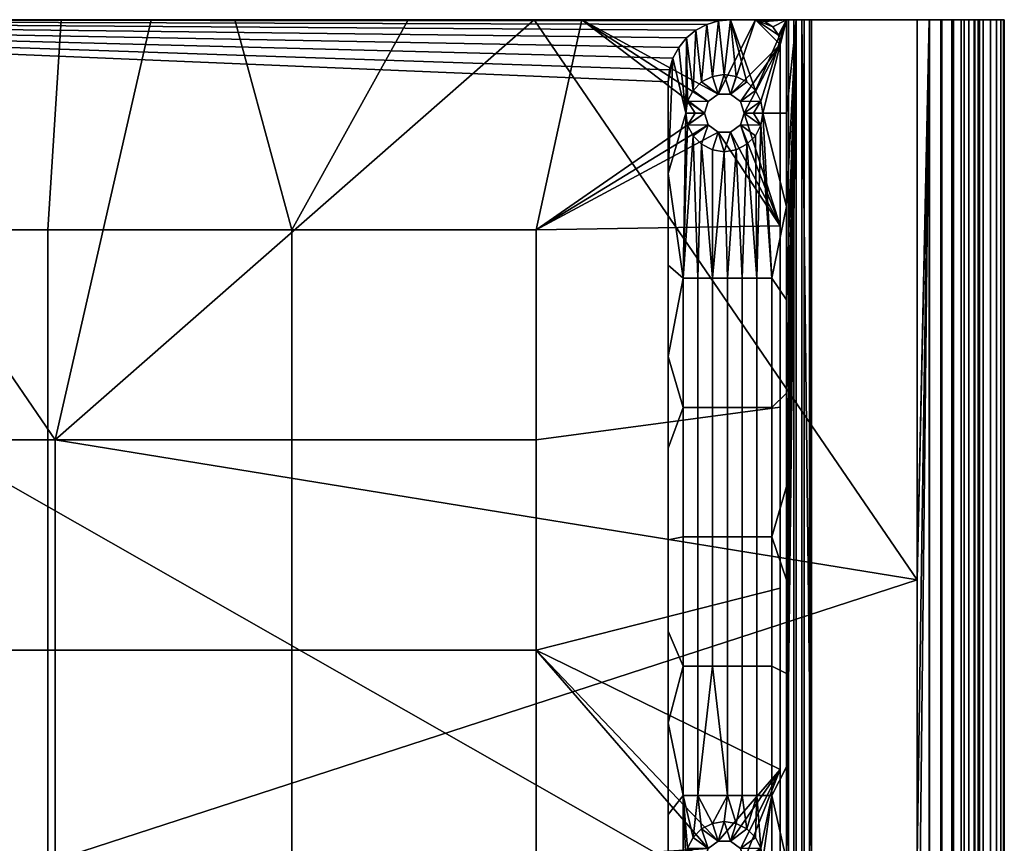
# Model space of a CAD drawing. Header units: millimetres. Extents: x -146 to 146, y 30 to 165.
# Tile 45 of 45: x 66 to 146, y 99 to 165. Entities that reach past the tile are written whole.
import ezdxf

# ---------------------------------------------------------------- set-up
doc = ezdxf.new("R2010")
doc.units = ezdxf.units.MM
doc.layers.add('NEO mini i', color=7, linetype='Continuous', true_color=0x000000)

msp = doc.modelspace()

# ---------------------------------------------------------------- meshes
at = {"layer": 'NEO mini i'}
mesh = msp.add_polyface(dxfattribs=at)
corners = [(9.808, 97.5, -98.9), (9.808, 80.625, -98.9), (-9.808, 80.625, -98.9), (-9.808, 97.5, -98.9), (9.808, 114.375, -98.9), (-9.808, 114.375, -98.9), (9.808, 131.25, -98.9), (-9.808, 131.25, -98.9), (9.808, 148.125, -98.9), (-9.808, 148.125, -98.9), (29.423, 97.5, -98.9), (29.423, 80.625, -98.9), (29.423, 114.375, -98.9), (29.423, 131.25, -98.9), (29.423, 148.125, -98.9), (49.038, 97.5, -98.9), (49.038, 80.625, -98.9), (49.038, 114.375, -98.9), (49.038, 131.25, -98.9), (49.038, 148.125, -98.9), (68.654, 97.5, -98.9), (68.654, 80.625, -98.9), (68.654, 114.375, -98.9), (68.654, 131.25, -98.9), (68.654, 148.125, -98.9), (88.269, 97.5, -98.9), (88.269, 80.625, -98.9), (88.269, 114.375, -98.9), (88.269, 131.25, -98.9), (88.269, 148.125, -98.9), (13.944, 165, -98.9), (27.889, 165, -98.9), (55.778, 165, -98.9), (69.722, 165, -98.9), (83.667, 165, -98.9), (41.833, 165, -98.9), (0, 165, -98.9), (123.5, 165, -96.9), (69.722, 165, -98.9), (55.778, 165, -98.9), (0, 165, -96.9), (41.833, 165, -98.9), (27.889, 165, -98.9), (13.944, 165, -98.9), (0, 165, -98.9), (46.167, 165, 58.1), (15.389, 165, 58.1), (15.389, 165, 60.1), (46.167, 165, 60.1), (76.944, 165, 60.1), (76.944, 165, 58.1), (-15.389, 165, 60.1), (-15.389, 165, 58.1), (0, 131.25, 58.1), (69.25, 131.25, 58.1), (69.25, 97.5, 58.1), (0, 97.5, 58.1), (15.389, 165, 58.1), (46.167, 165, 58.1), (76.944, 165, 58.1), (69.25, 131.25, 60.1), (0, 131.25, 60.1), (0, 97.5, 60.1), (69.25, 97.5, 60.1), (-15.389, 165, 60.1), (15.389, 165, 60.1), (46.167, 165, 60.1), (76.944, 165, 60.1), (-118.5, 97.5, -96.9), (118.5, 97.5, -96.9), (0, 165, -96.9), (118.596, 160.975, -96.9), (118.881, 161.913, -96.9), (118.5, 160, -96.9)]
mesh.append_faces([[corners[k] for k in face] for face in [(0, 1, 2, 3), (4, 0, 3, 5), (6, 4, 5, 7), (8, 6, 7, 9), (10, 11, 1, 0), (12, 10, 0, 4), (13, 12, 4, 6), (14, 13, 6, 8), (15, 16, 11, 10), (17, 15, 10, 12), (18, 17, 12, 13), (19, 18, 13, 14), (20, 21, 16, 15), (22, 20, 15, 17), (23, 22, 17, 18), (24, 23, 18, 19), (25, 26, 21, 20), (27, 25, 20, 22), (28, 27, 22, 23), (29, 28, 23, 24), (8, 30, 31, 14), (19, 32, 33, 24), (24, 33, 34, 29), (14, 31, 35, 19), (30, 8, 36, 36), (32, 19, 35, 35), (8, 9, 36, 36), (37, 38, 39, 39), (40, 39, 41, 41), (37, 39, 40, 40), (40, 42, 43, 43), (44, 40, 43, 43), (41, 42, 40, 40), (45, 46, 47, 48), (48, 49, 50, 45), (51, 47, 46, 52), (53, 54, 55, 56), (57, 58, 53, 53), (58, 54, 53, 53), (59, 54, 58, 58), (60, 61, 62, 63), (64, 61, 65, 65), (66, 65, 61, 61), (67, 66, 60, 60), (61, 60, 66, 66), (68, 69, 70, 70), (71, 72, 70, 70), (69, 73, 70, 70)]])
mesh = msp.add_polyface(dxfattribs=at)
corners = [(107.885, 97.5, -98.9), (107.885, 80.625, -98.9), (88.269, 80.625, -98.9), (88.269, 97.5, -98.9), (107.885, 114.375, -98.9), (88.269, 114.375, -98.9), (107.885, 131.25, -98.9), (88.269, 131.25, -98.9), (107.885, 148.125, -98.9), (88.269, 148.125, -98.9), (121.4, 97.5, -98.9), (121.706, 96.56, -98.9), (121.706, 98.44, -98.9), (122.506, 95.978, -98.9), (127.5, 148.444, -98.9), (127.5, 133.889, -98.9), (121.4, 157.5, -98.9), (121.706, 156.56, -98.9), (122.506, 155.978, -98.9), (97.611, 165, -98.9), (111.556, 165, -98.9), (127.5, 119.333, -98.9), (83.667, 165, -98.9), (122.506, 99.022, -98.9), (123.5, 165, -96.9), (125.5, 165, -98.9), (111.556, 165, -98.9), (97.611, 165, -98.9), (83.667, 165, -98.9), (69.722, 165, -98.9), (118.5, 160, -96.9), (118.5, 160, -94.9), (118.596, 160.975, -94.9), (118.596, 160.975, -96.9), (107.722, 165, 58.1), (76.944, 165, 58.1), (76.944, 165, 60.1), (107.722, 165, 60.1), (138.5, 120, 58.1), (138.5, 75, 58.1), (69.25, 97.5, 58.1), (69.25, 131.25, 58.1), (107.722, 165, 58.1), (76.944, 165, 58.1), (138.5, 120, 60.1), (69.25, 131.25, 60.1), (69.25, 97.5, 60.1), (107.722, 165, 60.1), (76.944, 165, 60.1), (138.5, 75, 60.1), (118.5, 160, -96.9), (118.5, 97.5, -96.9), (118.5, 123.235, -94.9), (118.5, 130.588, -94.9), (118.5, 79.118, -94.9), (118.5, 86.471, -94.9), (118.5, 93.824, -94.9), (118.5, 101.176, -94.9), (118.5, 108.529, -94.9), (118.5, 115.882, -94.9), (118.5, 137.941, -94.9), (118.5, 145.294, -94.9), (118.5, 152.647, -94.9), (118.5, 160, -94.9), (0, 165, -96.9), (118.5, 160, -96.9), (118.596, 160.975, -96.9), (119.343, 162.778, -96.9), (118.881, 161.913, -96.9), (119.964, 163.536, -96.9), (120.722, 164.157, -96.9), (122.525, 164.904, -96.9), (123.5, 165, -96.9), (121.587, 164.619, -96.9)]
mesh.append_faces([[corners[k] for k in face] for face in [(0, 1, 2, 3), (4, 0, 3, 5), (6, 4, 5, 7), (8, 6, 7, 9), (10, 11, 0, 0), (0, 11, 1, 1), (12, 10, 0, 0), (1, 11, 13, 13), (8, 14, 15, 6), (16, 17, 8, 8), (8, 17, 18, 18), (9, 19, 20, 8), (6, 15, 21, 4), (8, 20, 16, 16), (19, 9, 22, 22), (12, 4, 23, 23), (4, 12, 0, 0), (24, 25, 26, 26), (24, 26, 27, 27), (24, 28, 29, 29), (24, 27, 28, 28), (30, 31, 32, 33), (34, 35, 36, 37), (38, 39, 40, 41), (38, 41, 42, 42), (42, 41, 43, 43), (44, 45, 46, 46), (45, 47, 48, 48), (47, 45, 44, 44), (49, 44, 46, 46), (50, 51, 52, 53), (54, 55, 51, 51), (51, 55, 56, 56), (51, 57, 58, 58), (51, 58, 59, 59), (51, 56, 57, 57), (50, 53, 60, 60), (50, 61, 62, 62), (50, 62, 63, 63), (50, 60, 61, 61), (51, 59, 52, 52), (64, 65, 66, 66), (67, 64, 68, 68), (69, 64, 67, 67), (64, 69, 70, 70), (64, 71, 72, 72), (64, 73, 71, 71), (64, 70, 73, 73)]])
mesh = msp.add_polyface(dxfattribs=at)
corners = [(123.494, 155.978, -98.9), (127.5, 148.444, -98.9), (122.506, 155.978, -98.9), (124.294, 156.56, -98.9), (127.5, 163, -98.9), (124.294, 158.44, -98.9), (123.494, 159.022, -98.9), (125.5, 165, -98.9), (122.506, 159.022, -98.9), (124.6, 157.5, -98.9), (125.5, 165, -96.9), (125.5, 165, -98.9), (123.5, 165, -96.9), (124.294, 158.44, -98.9), (124.6, 157.5, -98.9), (124.6, 157.5, -96.9), (124.294, 158.44, -96.9), (123.494, 159.022, -98.9), (123.494, 159.022, -96.9), (122.506, 159.022, -96.9), (122.506, 159.022, -98.9), (122.506, 155.978, -96.9), (123.494, 155.978, -96.9), (123.494, 155.978, -98.9), (122.506, 155.978, -98.9), (124.294, 156.56, -98.9), (124.294, 156.56, -96.9), (124.6, 157.5, -98.9), (124.6, 157.5, -96.9), (123.5, 165, -95.9), (123.5, 165, -96.9), (122.525, 164.904, -96.9), (122.525, 164.904, -94.9), (123.5, 165, -94.9), (122.042, 160.448, -94.9), (123, 160.6, -94.9), (122.525, 164.904, -94.9), (123.5, 165, -94.9), (123.958, 160.448, -94.9), (124.822, 160.008, -94.9), (125.508, 159.322, -94.9), (123.5, 165, -95.9), (125.5, 165, -96.9), (123.5, 165, -96.9), (128, 165, -94.9), (123.5, 165, -94.9), (107.722, 165, 58.1), (107.722, 165, 60.1), (138.5, 165, 60.1), (138.5, 165, 58.1), (138.5, 165, 58.1), (138.5, 120, 58.1), (107.722, 165, 58.1), (124.294, 158.44, -96.4), (124.6, 157.5, -96.4), (125.948, 158.458, -94.9), (125.508, 159.322, -94.9), (124.822, 160.008, -94.9), (123.494, 159.022, -96.4), (123.958, 160.448, -94.9), (123, 160.6, -94.9), (122.506, 159.022, -96.4), (122.042, 160.448, -94.9), (122.042, 154.552, -94.9), (123, 154.4, -94.9), (122.506, 155.978, -96.4), (123.494, 155.978, -96.4), (123.958, 154.552, -94.9), (124.6, 157.5, -96.4), (124.294, 156.56, -96.4), (125.948, 156.542, -94.9), (124.822, 154.992, -94.9), (125.35, 157.5, -95.65), (125.508, 155.678, -94.9), (124.6, 157.5, -96.4), (124.6, 157.5, -96.9), (124.294, 156.56, -96.9), (124.294, 156.56, -96.4), (123.494, 155.978, -96.9), (123.494, 155.978, -96.4), (122.506, 155.978, -96.9), (122.506, 155.978, -96.4), (121.706, 156.56, -96.9), (121.706, 156.56, -96.4), (121.706, 158.44, -96.4), (121.706, 158.44, -96.9), (122.506, 159.022, -96.9), (122.506, 159.022, -96.4), (123.494, 159.022, -96.9), (123.494, 159.022, -96.4), (124.294, 158.44, -96.9), (124.294, 158.44, -96.4), (124.6, 157.5, -96.9), (124.6, 157.5, -96.4)]
mesh.append_faces([[corners[k] for k in face] for face in [(0, 1, 2, 2), (1, 0, 3, 3), (4, 5, 6, 6), (7, 6, 8, 8), (7, 4, 6, 6), (1, 3, 9, 9), (10, 11, 12, 12), (13, 14, 15, 16), (17, 13, 16, 18), (18, 19, 20, 17), (21, 22, 23, 24), (25, 23, 22, 26), (27, 25, 26, 28), (29, 30, 31, 31), (32, 33, 29, 29), (31, 32, 29, 29), (34, 35, 36, 36), (37, 35, 38, 38), (39, 37, 38, 38), (36, 35, 37, 37), (37, 39, 40, 40), (41, 42, 43, 43), (44, 42, 41, 41), (45, 44, 41, 41), (46, 47, 48, 49), (50, 51, 52, 52), (53, 54, 55, 55), (53, 56, 57, 58), (58, 57, 59, 59), (56, 53, 55, 55), (59, 60, 58, 58), (61, 60, 62, 62), (58, 60, 61, 61), (63, 64, 65, 65), (66, 64, 67, 67), (65, 64, 66, 66), (68, 69, 70, 70), (66, 67, 71, 69), (68, 70, 72, 72), (73, 69, 71, 71), (74, 75, 76, 77), (77, 76, 78, 79), (80, 81, 79, 78), (81, 80, 82, 83), (84, 85, 86, 87), (88, 89, 87, 86), (89, 88, 90, 91), (91, 90, 92, 93)]])
mesh = msp.add_polyface(dxfattribs=at)
corners = [(127.348, 163.765, -98.9), (127.5, 163, -98.9), (125.5, 165, -98.9), (126.265, 164.848, -98.9), (126.914, 164.414, -98.9), (124.6, 157.5, -98.9), (124.294, 158.44, -98.9), (127.5, 148.444, -98.9), (126.265, 164.848, -96.9), (126.265, 164.848, -98.9), (125.5, 165, -98.9), (125.5, 165, -96.9), (126.914, 164.414, -96.9), (126.914, 164.414, -98.9), (127.5, 163, -96.9), (127.5, 163, -98.9), (127.348, 163.765, -98.9), (127.348, 163.765, -96.9), (127.5, 148.444, -98.9), (127.5, 163, -98.9), (127.5, 163, -96.9), (128, 165, -94.9), (123.5, 165, -94.9), (125.508, 159.322, -94.9), (125.948, 158.458, -94.9), (126.1, 157.5, -94.9), (128, 150, -94.9), (128, 157.5, -94.9), (138.5, 165, -96.9), (139.496, 165, -98.829), (138.5, 165, -98.9), (140.472, 165, -98.616), (139.475, 165, -96.804), (141.408, 165, -98.267), (130, 165, -98.9), (130, 165, -96.9), (128.586, 165, -98.314), (129.235, 165, -98.748), (128, 165, -96.9), (128.152, 165, -97.665), (129.848, 165, -96.135), (140.413, 165, -96.519), (129.414, 165, -95.486), (128, 165, -94.9), (128.765, 165, -95.052), (125.5, 165, -96.9), (141.408, 165, 59.467), (140.413, 165, 57.719), (139.475, 165, 58.004), (139.496, 165, 60.029), (138.5, 165, 58.1), (140.472, 165, 59.816), (138.5, 165, 60.1), (107.722, 165, 60.1), (138.5, 120, 60.1), (138.5, 165, 60.1), (138.5, 120, 60.1), (139.496, 165, 60.029), (138.5, 165, 60.1), (139.475, 165, 58.004), (138.5, 120, 58.1), (138.5, 165, 58.1), (128, 157.5, -94.9), (128.765, 165, -95.052), (128, 165, -94.9), (128, 150, -94.9), (124.6, 157.5, -96.4), (125.35, 157.5, -95.65), (125.948, 158.458, -94.9), (126.1, 157.5, -94.9), (124.294, 156.56, -96.4), (125.508, 155.678, -94.9), (125.948, 156.542, -94.9), (125.35, 157.5, -95.65), (126.1, 157.5, -94.9), (128, 165, -96.9), (127.5, 163, -96.9), (127.348, 163.765, -96.9), (126.914, 164.414, -96.9), (126.265, 164.848, -96.9), (125.5, 165, -96.9)]
mesh.append_faces([[corners[k] for k in face] for face in [(0, 1, 2, 2), (3, 4, 2, 2), (0, 2, 4, 4), (5, 6, 1, 1), (5, 1, 7, 7), (8, 9, 10, 11), (9, 8, 12, 13), (14, 15, 16, 17), (17, 16, 13, 12), (18, 19, 20, 20), (21, 22, 23, 23), (21, 24, 25, 25), (25, 26, 27, 27), (25, 27, 21, 21), (23, 24, 21, 21), (28, 29, 30, 30), (31, 32, 33, 33), (31, 29, 32, 32), (29, 28, 32, 32), (28, 30, 34, 35), (36, 34, 37, 37), (35, 34, 36, 36), (38, 35, 39, 39), (36, 39, 35, 35), (40, 35, 38, 38), (33, 32, 41, 41), (40, 38, 42, 42), (42, 43, 44, 44), (43, 42, 38, 38), (45, 43, 38, 38), (46, 47, 48, 48), (49, 48, 50, 50), (51, 48, 49, 49), (48, 51, 46, 46), (50, 52, 49, 49), (53, 54, 55, 55), (56, 57, 58, 58), (59, 60, 61, 61), (62, 63, 64, 64), (63, 62, 65, 65), (66, 67, 68, 68), (67, 69, 68, 68), (70, 71, 72, 72), (73, 72, 74, 74), (75, 76, 77, 77), (78, 75, 77, 77), (75, 79, 80, 80), (75, 78, 79, 79)]])
mesh = msp.add_polyface(dxfattribs=at)
corners = [(111.556, 165, -98.9), (122.506, 159.022, -98.9), (121.706, 158.44, -98.9), (121.4, 157.5, -98.9), (127.5, 148.444, -98.9), (107.885, 148.125, -98.9), (122.506, 155.978, -98.9), (125.5, 165, -98.9), (121.706, 158.44, -98.9), (122.506, 159.022, -98.9), (122.506, 159.022, -96.9), (121.706, 158.44, -96.9), (121.4, 157.5, -98.9), (121.4, 157.5, -96.9), (121.706, 156.56, -98.9), (121.4, 157.5, -98.9), (121.4, 157.5, -96.9), (121.706, 156.56, -96.9), (122.506, 155.978, -98.9), (122.506, 155.978, -96.9), (121.587, 164.619, -96.9), (120.722, 164.157, -96.9), (120.722, 164.157, -94.9), (121.587, 164.619, -94.9), (122.525, 164.904, -96.9), (122.525, 164.904, -94.9), (119.964, 163.536, -96.9), (119.964, 163.536, -94.9), (119.343, 162.778, -96.9), (119.343, 162.778, -94.9), (118.596, 160.975, -96.9), (118.596, 160.975, -94.9), (118.881, 161.913, -94.9), (118.881, 161.913, -96.9), (118.5, 145.294, -94.9), (119.688, 144.231, -94.9), (118.5, 152.647, -94.9), (118.596, 160.975, -94.9), (118.5, 160, -94.9), (118.881, 161.913, -94.9), (119.9, 157.5, -94.9), (120.052, 156.542, -94.9), (119.343, 162.778, -94.9), (119.964, 163.536, -94.9), (120.052, 158.458, -94.9), (120.875, 144.231, -94.9), (120.492, 155.678, -94.9), (121.178, 154.992, -94.9), (122.062, 144.231, -94.9), (122.042, 154.552, -94.9), (120.492, 159.322, -94.9), (120.722, 164.157, -94.9), (121.178, 160.008, -94.9), (122.525, 164.904, -94.9), (121.587, 164.619, -94.9), (122.042, 160.448, -94.9), (121.4, 157.5, -96.4), (121.706, 158.44, -96.4), (120.052, 158.458, -94.9), (122.506, 159.022, -96.4), (121.178, 160.008, -94.9), (120.492, 159.322, -94.9), (120.65, 157.5, -95.65), (122.042, 160.448, -94.9), (119.9, 157.5, -94.9), (121.4, 157.5, -96.4), (120.65, 157.5, -95.65), (120.052, 156.542, -94.9), (121.706, 156.56, -96.4), (121.178, 154.992, -94.9), (122.042, 154.552, -94.9), (122.506, 155.978, -96.4), (119.9, 157.5, -94.9), (120.492, 155.678, -94.9), (121.706, 156.56, -96.4), (121.706, 156.56, -96.9), (121.4, 157.5, -96.9), (121.4, 157.5, -96.4), (121.4, 157.5, -96.4), (121.4, 157.5, -96.9), (121.706, 158.44, -96.9), (121.706, 158.44, -96.4)]
mesh.append_faces([[corners[k] for k in face] for face in [(0, 1, 2, 2), (3, 0, 2, 2), (4, 5, 6, 6), (0, 7, 1, 1), (8, 9, 10, 11), (12, 8, 11, 13), (14, 15, 16, 17), (18, 14, 17, 19), (20, 21, 22, 23), (24, 20, 23, 25), (22, 21, 26, 27), (28, 29, 27, 26), (30, 31, 32, 33), (33, 32, 29, 28), (34, 35, 36, 36), (37, 38, 39, 39), (38, 36, 39, 39), (36, 40, 39, 39), (35, 41, 40, 40), (39, 40, 42, 42), (43, 42, 40, 40), (44, 43, 40, 40), (35, 40, 36, 36), (45, 46, 35, 35), (47, 45, 48, 48), (49, 47, 48, 48), (46, 41, 35, 35), (43, 50, 51, 51), (50, 52, 51, 51), (44, 50, 43, 43), (53, 54, 55, 55), (52, 55, 54, 54), (51, 52, 54, 54), (47, 46, 45, 45), (56, 57, 58, 58), (59, 60, 61, 57), (56, 58, 62, 62), (59, 63, 60, 60), (57, 61, 58, 58), (62, 58, 64, 64), (65, 66, 67, 67), (68, 65, 67, 67), (68, 69, 70, 71), (66, 72, 67, 67), (68, 73, 69, 69), (73, 68, 67, 67), (74, 75, 76, 77), (78, 79, 80, 81)]])
mesh = msp.add_polyface(dxfattribs=at)
corners = [(127.5, 104.778, -98.9), (107.885, 114.375, -98.9), (127.5, 119.333, -98.9), (127.5, 97.5, -96.9), (127.5, 119.333, -98.9), (127.5, 133.889, -98.9), (127.5, 163, -96.9), (127.5, 148.444, -98.9), (123.25, 123.462, -94.9), (122.062, 123.462, -94.9), (122.062, 113.077, -94.9), (123.25, 113.077, -94.9), (123.25, 133.846, -94.9), (122.062, 133.846, -94.9), (123.25, 144.231, -94.9), (122.062, 144.231, -94.9), (124.438, 123.462, -94.9), (124.438, 113.077, -94.9), (124.438, 133.846, -94.9), (124.438, 144.231, -94.9), (125.625, 123.462, -94.9), (125.625, 113.077, -94.9), (125.625, 133.846, -94.9), (125.625, 144.231, -94.9), (126.812, 123.462, -94.9), (126.812, 113.077, -94.9), (126.812, 133.846, -94.9), (126.812, 144.231, -94.9), (123, 154.4, -94.9), (122.042, 154.552, -94.9), (123.958, 154.552, -94.9), (125.508, 155.678, -94.9), (124.822, 154.992, -94.9), (128, 112.5, -94.9), (128, 120, -94.9), (128, 127.5, -94.9), (128, 135, -94.9), (125.948, 156.542, -94.9), (126.1, 157.5, -94.9), (128, 150, -94.9), (128, 142.5, -94.9), (130, 165, -98.9), (130, 97.5, -98.9), (129.235, 165, -98.748), (138.5, 165, -98.9), (138.5, 97.5, -98.9), (130, 97.5, -98.9), (130, 165, -98.9), (138.5, 97.5, -98.9), (138.5, 165, -98.9), (139.496, 165, -98.829), (138.5, 75, 60.1), (139.496, 165, 60.029), (138.5, 120, 60.1), (130, 165, -96.9), (130, 97.5, -96.9), (138.5, 97.5, -96.9), (138.5, 165, -96.9), (129.848, 165, -96.135), (130, 97.5, -96.9), (130, 165, -96.9), (128, 142.5, -94.9), (128.765, 165, -95.052), (128, 150, -94.9), (129.848, 30, -96.135), (128, 127.5, -94.9), (128, 135, -94.9), (128, 120, -94.9), (128, 112.5, -94.9), (128, 105, -94.9), (128, 97.5, -94.9), (139.475, 165, -96.804), (138.5, 165, -96.9), (138.5, 97.5, -96.9), (139.475, 30, -96.804), (128, 165, -96.9), (128, 97.5, -96.9), (127.5, 97.5, -96.9), (127.5, 163, -96.9)]
mesh.append_faces([[corners[k] for k in face] for face in [(0, 1, 2, 2), (3, 4, 5, 5), (3, 5, 6, 6), (7, 6, 5, 5), (8, 9, 10, 11), (12, 13, 9, 8), (14, 15, 13, 12), (16, 8, 11, 17), (18, 12, 8, 16), (19, 14, 12, 18), (20, 16, 17, 21), (22, 18, 16, 20), (23, 19, 18, 22), (24, 20, 21, 25), (26, 22, 20, 24), (27, 23, 22, 26), (15, 28, 29, 29), (28, 15, 14, 14), (30, 28, 14, 14), (23, 31, 32, 32), (19, 23, 32, 32), (19, 32, 30, 30), (30, 14, 19, 19), (24, 25, 33, 34), (26, 24, 35, 36), (24, 34, 35, 35), (37, 23, 27, 27), (27, 38, 37, 37), (38, 27, 39, 39), (23, 37, 31, 31), (27, 26, 36, 40), (27, 40, 39, 39), (41, 42, 43, 43), (44, 45, 46, 47), (48, 49, 50, 50), (51, 52, 53, 53), (54, 55, 56, 57), (58, 59, 60, 60), (61, 62, 63, 63), (64, 59, 58, 58), (65, 62, 66, 66), (61, 66, 62, 62), (62, 65, 67, 67), (62, 67, 68, 68), (62, 69, 70, 70), (62, 68, 69, 69), (71, 72, 73, 74), (75, 76, 77, 78)]])
mesh = msp.add_polyface(dxfattribs=at)
corners = [(122.506, 95.978, -98.9), (123.494, 95.978, -98.9), (127.5, 90.222, -98.9), (124.294, 96.56, -98.9), (124.6, 97.5, -98.9), (127.5, 61.111, -98.9), (127.5, 75.667, -98.9), (127.5, 97.5, -96.9), (127.5, 90.222, -98.9), (127.5, 104.778, -98.9), (122.506, 95.978, -98.9), (121.706, 96.56, -98.9), (121.706, 96.56, -96.9), (122.506, 95.978, -96.9), (123.494, 95.978, -96.9), (123.494, 95.978, -98.9), (124.294, 96.56, -98.9), (124.294, 96.56, -96.9), (124.6, 97.5, -98.9), (124.6, 97.5, -96.9), (125.625, 92.308, -94.9), (124.438, 92.308, -94.9), (124.438, 81.923, -94.9), (125.625, 81.923, -94.9), (126.812, 92.308, -94.9), (126.812, 81.923, -94.9), (122.042, 94.552, -94.9), (120.875, 92.308, -94.9), (123.25, 92.308, -94.9), (123.25, 81.923, -94.9), (123.958, 94.552, -94.9), (123, 94.4, -94.9), (122.062, 81.923, -94.9), (125.508, 95.678, -94.9), (124.822, 94.992, -94.9), (125.948, 96.542, -94.9), (126.1, 97.5, -94.9), (128, 82.5, -94.9), (128, 90, -94.9), (126.812, 102.692, -94.9), (128, 97.5, -94.9), (129.235, 165, -98.748), (129.235, 30, -98.748), (128.586, 30, -98.314), (128.586, 165, -98.314), (130, 97.5, -98.9), (128.152, 30, -97.665), (128.152, 165, -97.665), (140.472, 165, -98.616), (141.408, 165, -98.267), (141.408, 30, -98.267), (140.472, 30, -98.616), (139.496, 165, -98.829), (139.496, 30, -98.829), (138.5, 97.5, -98.9), (139.496, 30, 60.029), (139.496, 165, 60.029), (138.5, 75, 60.1), (122.042, 94.552, -94.9), (123, 94.4, -94.9), (122.506, 95.978, -96.4), (123.494, 95.978, -96.4), (123.958, 94.552, -94.9), (124.6, 97.5, -96.4), (124.294, 96.56, -96.4), (125.948, 96.542, -94.9), (124.822, 94.992, -94.9), (125.508, 95.678, -94.9), (125.35, 97.5, -95.65), (126.1, 97.5, -94.9), (124.294, 96.56, -96.4), (124.6, 97.5, -96.4), (124.6, 97.5, -96.9), (124.294, 96.56, -96.9), (123.494, 95.978, -96.4), (123.494, 95.978, -96.9), (122.506, 95.978, -96.9), (122.506, 95.978, -96.4), (121.706, 96.56, -96.4), (121.706, 96.56, -96.9)]
mesh.append_faces([[corners[k] for k in face] for face in [(0, 1, 2, 2), (3, 2, 1, 1), (4, 2, 3, 3), (5, 6, 7, 7), (8, 7, 6, 6), (8, 9, 7, 7), (10, 11, 12, 13), (13, 14, 15, 10), (16, 15, 14, 17), (18, 16, 17, 19), (20, 21, 22, 23), (24, 20, 23, 25), (26, 27, 28, 28), (28, 29, 22, 21), (30, 31, 28, 28), (26, 28, 31, 31), (28, 21, 30, 30), (28, 32, 29, 29), (33, 34, 20, 20), (21, 20, 34, 34), (35, 33, 20, 20), (30, 21, 34, 34), (24, 36, 35, 35), (24, 35, 20, 20), (24, 25, 37, 38), (39, 36, 24, 24), (38, 40, 24, 24), (39, 24, 40, 40), (41, 42, 43, 44), (42, 41, 45, 45), (46, 47, 44, 43), (48, 49, 50, 51), (52, 48, 51, 53), (52, 53, 54, 54), (55, 56, 57, 57), (58, 59, 60, 60), (61, 59, 62, 62), (60, 59, 61, 61), (63, 64, 65, 65), (61, 66, 67, 64), (63, 65, 68, 68), (61, 62, 66, 66), (64, 67, 65, 65), (68, 65, 69, 69), (70, 71, 72, 73), (74, 70, 73, 75), (75, 76, 77, 74), (78, 77, 76, 79)]])
mesh = msp.add_polyface(dxfattribs=at)
corners = [(122.506, 99.022, -98.9), (127.5, 104.778, -98.9), (123.494, 99.022, -98.9), (124.294, 98.44, -98.9), (127.5, 90.222, -98.9), (124.6, 97.5, -98.9), (127.5, 97.5, -96.9), (127.5, 104.778, -98.9), (127.5, 119.333, -98.9), (124.294, 98.44, -98.9), (124.6, 97.5, -98.9), (124.6, 97.5, -96.9), (124.294, 98.44, -96.9), (123.494, 99.022, -98.9), (123.494, 99.022, -96.9), (122.506, 99.022, -96.9), (122.506, 99.022, -98.9), (121.706, 98.44, -98.9), (121.706, 98.44, -96.9), (125.625, 113.077, -94.9), (124.438, 113.077, -94.9), (124.438, 102.692, -94.9), (125.625, 102.692, -94.9), (126.812, 113.077, -94.9), (126.812, 102.692, -94.9), (123, 100.6, -94.9), (123.25, 102.692, -94.9), (122.042, 100.448, -94.9), (123.958, 100.448, -94.9), (123.25, 113.077, -94.9), (122.062, 113.077, -94.9), (124.822, 100.008, -94.9), (125.508, 99.322, -94.9), (125.948, 98.458, -94.9), (120.875, 102.692, -94.9), (126.1, 97.5, -94.9), (128, 105, -94.9), (128, 112.5, -94.9), (128, 97.5, -94.9), (128.152, 165, -97.665), (128.152, 30, -97.665), (128, 97.5, -96.9), (128, 165, -96.9), (140.472, 165, 59.816), (139.496, 165, 60.029), (139.496, 30, 60.029), (140.472, 30, 59.816), (139.475, 30, 58.004), (139.475, 165, 58.004), (140.413, 165, 57.719), (140.413, 30, 57.719), (138.5, 75, 58.1), (138.5, 120, 58.1), (141.278, 165, 57.257), (141.278, 30, 57.257), (129.414, 165, -95.486), (129.414, 30, -95.486), (129.848, 30, -96.135), (129.848, 165, -96.135), (128.765, 165, -95.052), (128.765, 30, -95.052), (128, 97.5, -94.9), (139.475, 30, -96.804), (140.413, 30, -96.519), (140.413, 165, -96.519), (139.475, 165, -96.804), (141.278, 30, -96.057), (141.278, 165, -96.057), (124.6, 97.5, -96.4), (125.35, 97.5, -95.65), (125.948, 98.458, -94.9), (124.294, 98.44, -96.4), (125.508, 99.322, -94.9), (124.822, 100.008, -94.9), (123.494, 99.022, -96.4), (126.1, 97.5, -94.9), (123.958, 100.448, -94.9), (123, 100.6, -94.9), (122.506, 99.022, -96.4), (122.042, 100.448, -94.9), (122.506, 99.022, -96.4), (121.706, 98.44, -96.4), (121.706, 98.44, -96.9), (122.506, 99.022, -96.9), (123.494, 99.022, -96.9), (123.494, 99.022, -96.4), (124.294, 98.44, -96.4), (124.294, 98.44, -96.9), (124.6, 97.5, -96.4), (124.6, 97.5, -96.9)]
mesh.append_faces([[corners[k] for k in face] for face in [(0, 1, 2, 2), (1, 3, 2, 2), (4, 5, 1, 1), (3, 1, 5, 5), (6, 7, 8, 8), (9, 10, 11, 12), (13, 9, 12, 14), (14, 15, 16, 13), (17, 16, 15, 18), (19, 20, 21, 22), (23, 19, 22, 24), (25, 26, 27, 27), (26, 25, 28, 28), (26, 29, 30, 30), (29, 26, 21, 20), (28, 21, 26, 26), (22, 31, 32, 32), (31, 22, 21, 21), (22, 32, 33, 33), (28, 31, 21, 21), (30, 34, 26, 26), (24, 33, 35, 35), (23, 24, 36, 37), (24, 38, 36, 36), (22, 33, 24, 24), (39, 40, 41, 42), (43, 44, 45, 46), (47, 48, 49, 50), (47, 51, 52, 48), (50, 49, 53, 54), (55, 56, 57, 58), (59, 60, 56, 55), (60, 59, 61, 61), (62, 63, 64, 65), (63, 66, 67, 64), (68, 69, 70, 70), (71, 68, 70, 70), (71, 72, 73, 74), (69, 75, 70, 70), (74, 73, 76, 76), (72, 71, 70, 70), (76, 77, 74, 74), (78, 77, 79, 79), (74, 77, 78, 78), (80, 81, 82, 83), (83, 84, 85, 80), (86, 85, 84, 87), (88, 86, 87, 89)]])
mesh = msp.add_polyface(dxfattribs=at)
corners = [(143.119, 165, -93.813), (145.216, 165, -93.872), (144.867, 165, -94.808), (143.404, 165, -92.875), (145.429, 165, -92.896), (143.5, 165, -91.9), (145.5, 165, -91.9), (144.389, 165, -95.684), (142.657, 165, -94.678), (143.79, 165, -96.484), (142.036, 165, -95.436), (143.084, 165, -97.19), (141.278, 165, -96.057), (145.5, 165, -71.186), (145.5, 165, -81.543), (143.5, 165, -81.543), (143.5, 165, -71.186), (145.5, 165, -50.471), (145.5, 165, -60.829), (143.5, 165, -60.829), (143.5, 165, -50.471), (145.5, 165, -40.114), (143.5, 165, -40.114), (143.5, 165, -29.757), (145.5, 165, -29.757), (142.284, 165, -97.789), (140.413, 165, -96.519), (141.408, 165, -98.267), (145.5, 165, -19.4), (143.5, 165, -19.4), (145.5, 165, 1.314), (145.5, 165, -9.043), (143.5, 165, -9.043), (143.5, 165, 1.314), (145.5, 165, 11.671), (143.5, 165, 11.671), (143.5, 165, 22.029), (145.5, 165, 22.029), (145.5, 165, 42.743), (145.5, 165, 32.386), (143.5, 165, 32.386), (143.5, 165, 42.743), (143.404, 165, 54.075), (145.216, 165, 55.072), (145.429, 165, 54.096), (145.5, 165, 53.1), (143.5, 165, 53.1), (143.119, 165, 55.013), (144.867, 165, 56.008), (143.79, 165, 57.684), (144.389, 165, 56.884), (142.036, 165, 56.636), (142.657, 165, 55.878), (141.278, 165, 57.257), (143.084, 165, 58.39), (140.413, 165, 57.719), (142.284, 165, 58.989), (141.408, 165, 59.467), (145.5, 165, -81.543), (145.5, 154.615, -91.9), (145.5, 165, -91.9), (143.5, 151.5, -4.9), (143.5, 165, 1.314), (143.5, 165, -9.043), (143.5, 165, 22.029), (143.5, 151.5, 24.1), (143.5, 165, 32.386), (143.5, 165, 42.743), (143.5, 154.615, 53.1), (143.5, 165, 53.1), (145.429, 165, 54.096), (145.5, 154.615, 53.1), (145.5, 165, 53.1), (143.5, 154.615, -91.9), (143.5, 165, -91.9), (143.404, 165, -92.875)]
mesh.append_faces([[corners[k] for k in face] for face in [(0, 1, 2, 2), (1, 3, 4, 4), (4, 5, 6, 6), (2, 7, 8, 8), (7, 9, 10, 10), (9, 11, 12, 12), (0, 3, 1, 1), (8, 0, 2, 2), (10, 8, 7, 7), (3, 5, 4, 4), (13, 14, 15, 16), (17, 18, 19, 20), (21, 17, 20, 22), (18, 13, 16, 19), (14, 6, 5, 15), (22, 23, 24, 21), (11, 25, 26, 26), (12, 10, 9, 9), (26, 12, 11, 11), (26, 25, 27, 27), (28, 24, 23, 29), (30, 31, 32, 33), (34, 30, 33, 35), (31, 28, 29, 32), (35, 36, 37, 34), (38, 39, 40, 41), (42, 43, 44, 44), (45, 38, 41, 46), (39, 37, 36, 40), (46, 44, 45, 45), (47, 48, 43, 43), (49, 50, 51, 51), (50, 48, 52, 52), (42, 47, 43, 43), (51, 53, 49, 49), (52, 51, 50, 50), (47, 52, 48, 48), (54, 53, 55, 55), (49, 53, 54, 54), (56, 55, 57, 57), (55, 56, 54, 54), (46, 42, 44, 44), (58, 59, 60, 60), (61, 62, 63, 63), (64, 65, 66, 66), (67, 68, 69, 69), (70, 71, 72, 72), (73, 74, 75, 75)]])
mesh = msp.add_polyface(dxfattribs=at)
corners = [(143.084, 165, -97.19), (143.084, 30, -97.19), (142.284, 30, -97.789), (142.284, 165, -97.789), (144.389, 165, -95.684), (144.389, 30, -95.684), (143.79, 30, -96.484), (143.79, 165, -96.484), (144.867, 165, -94.808), (144.867, 30, -94.808), (141.408, 30, -98.267), (141.408, 165, -98.267), (145.429, 165, -92.896), (145.429, 30, -92.896), (145.216, 30, -93.872), (145.216, 165, -93.872), (145.5, 102.692, -91.9), (145.5, 92.308, -91.9), (145.5, 97.5, 24.1), (145.5, 97.5, 38.6), (145.5, 84, 38.6), (145.5, 84, 24.1), (145.5, 97.5, 9.6), (145.5, 84, 9.6), (145.5, 97.5, -4.9), (145.5, 84, -4.9), (145.5, 97.5, -19.4), (145.5, 84, -19.4), (145.5, 97.5, -33.9), (145.5, 84, -33.9), (145.5, 97.5, -48.4), (145.5, 84, -48.4), (145.5, 97.5, -62.9), (145.5, 84, -62.9), (145.5, 97.5, -77.4), (145.5, 84, -77.4), (145.5, 92.308, 53.1), (145.5, 102.692, 53.1), (145.5, 81.923, -91.9), (145.5, 92.308, -91.9), (145.5, 102.692, -91.9), (143.5, 97.5, -62.9), (143.5, 97.5, -77.4), (143.5, 84, -77.4), (143.5, 84, -62.9), (143.5, 97.5, -48.4), (143.5, 84, -48.4), (143.5, 97.5, -33.9), (143.5, 84, -33.9), (143.5, 97.5, -19.4), (143.5, 84, -19.4), (143.5, 97.5, -4.9), (143.5, 84, -4.9), (143.5, 97.5, 9.6), (143.5, 84, 9.6), (143.5, 97.5, 24.1), (143.5, 84, 24.1), (143.5, 97.5, 38.6), (143.5, 84, 38.6), (143.5, 92.308, -91.9), (143.5, 81.923, -91.9), (143.5, 81.923, 53.1), (143.5, 92.308, 53.1), (145.429, 165, 54.096), (145.216, 165, 55.072), (145.216, 30, 55.072), (145.429, 30, 54.096), (144.867, 165, 56.008), (144.867, 30, 56.008), (145.5, 92.308, 53.1), (143.79, 165, 57.684), (143.79, 30, 57.684), (144.389, 30, 56.884), (144.389, 165, 56.884), (142.284, 165, 58.989), (142.284, 30, 58.989), (143.084, 30, 58.39), (143.084, 165, 58.39), (140.472, 165, 59.816), (140.472, 30, 59.816), (141.408, 30, 59.467), (141.408, 165, 59.467), (142.657, 30, 55.878), (142.036, 30, 56.636), (142.036, 165, 56.636), (142.657, 165, 55.878), (141.278, 30, 57.257), (141.278, 165, 57.257), (143.119, 30, 55.013), (143.119, 165, 55.013), (143.404, 165, 54.075), (143.404, 30, 54.075), (143.5, 102.692, 53.1), (143.5, 92.308, 53.1), (143.119, 30, -93.813), (143.119, 165, -93.813), (142.657, 165, -94.678), (142.657, 30, -94.678), (141.278, 30, -96.057), (142.036, 30, -95.436), (142.036, 165, -95.436), (141.278, 165, -96.057), (143.404, 30, -92.875), (143.404, 165, -92.875)]
mesh.append_faces([[corners[k] for k in face] for face in [(0, 1, 2, 3), (4, 5, 6, 7), (5, 4, 8, 9), (7, 6, 1, 0), (3, 2, 10, 11), (12, 13, 14, 15), (13, 12, 16, 17), (15, 14, 9, 8), (18, 19, 20, 21), (22, 18, 21, 23), (24, 22, 23, 25), (26, 24, 25, 27), (28, 26, 27, 29), (30, 28, 29, 31), (32, 30, 31, 33), (34, 32, 33, 35), (36, 19, 37, 37), (36, 20, 19, 19), (38, 39, 34, 35), (34, 39, 40, 40), (41, 42, 43, 44), (45, 41, 44, 46), (47, 45, 46, 48), (49, 47, 48, 50), (51, 49, 50, 52), (53, 51, 52, 54), (55, 53, 54, 56), (57, 55, 56, 58), (59, 60, 43, 42), (61, 62, 57, 58), (63, 64, 65, 66), (65, 64, 67, 68), (63, 66, 69, 69), (70, 71, 72, 73), (74, 75, 76, 77), (77, 76, 71, 70), (78, 79, 80, 81), (81, 80, 75, 74), (73, 72, 68, 67), (82, 83, 84, 85), (83, 86, 87, 84), (88, 82, 85, 89), (89, 90, 91, 88), (90, 92, 93, 91), (94, 95, 96, 97), (98, 99, 100, 101), (99, 97, 96, 100), (95, 94, 102, 103)]])
mesh = msp.add_polyface(dxfattribs=at)
corners = [(145.5, 81.923, 53.1), (145.5, 84, 38.6), (145.5, 92.308, 53.1), (145.5, 84, 24.1), (145.5, 75, 21.2), (145.5, 75.889, 21.043), (145.5, 70.5, 38.6), (145.5, 77.561, 19.051), (145.5, 77.252, 19.9), (145.5, 84, 9.6), (145.5, 77.561, 18.149), (145.5, 77.252, 17.3), (145.5, 76.671, 16.608), (145.5, 75.889, 16.157), (145.5, 76.671, 20.592), (145.5, 84, -62.9), (145.5, 77.252, -58.7), (145.5, 76.671, -59.392), (145.5, 84, -48.4), (145.5, 77.561, -56.949), (145.5, 77.252, -56.1), (145.5, 77.561, -57.851), (145.5, 76.671, -55.408), (145.5, 75.889, -54.957), (145.5, 75.889, -59.843), (145.5, 75, -60), (143.5, 84, -62.9), (143.5, 75, -60), (143.5, 75.889, -59.843), (143.5, 84, -77.4), (143.5, 70.5, -77.4), (143.5, 77.561, -57.851), (143.5, 77.252, -58.7), (143.5, 84, -48.4), (143.5, 77.561, -56.949), (143.5, 77.252, -56.1), (143.5, 76.671, -55.408), (143.5, 75.889, -54.957), (143.5, 76.671, -59.392), (143.5, 76.671, 16.608), (143.5, 84, 9.6), (143.5, 75.889, 16.157), (143.5, 77.561, 19.051), (143.5, 77.252, 19.9), (143.5, 84, 24.1), (143.5, 77.561, 18.149), (143.5, 76.671, 20.592), (143.5, 77.252, 17.3), (143.5, 75.889, 21.043), (143.5, 75, 21.2), (143.5, 84, 38.6), (143.5, 70.5, 38.6), (143.5, 77.252, 17.3), (145.5, 77.252, 17.3), (145.5, 77.561, 18.149), (143.5, 77.561, 18.149), (145.5, 77.561, 19.051), (143.5, 77.561, 19.051), (143.5, 77.252, 19.9), (145.5, 77.252, 19.9), (143.5, 77.561, -57.851), (143.5, 77.252, -58.7), (145.5, 77.252, -58.7), (145.5, 77.561, -57.851), (145.5, 77.561, -56.949), (143.5, 77.561, -56.949), (145.5, 77.252, -56.1), (143.5, 77.252, -56.1), (143.404, 30, -92.875), (143.5, 92.308, -91.9), (143.5, 102.692, -91.9), (143.404, 165, -92.875)]
mesh.append_faces([[corners[k] for k in face] for face in [(0, 1, 2, 2), (3, 4, 5, 5), (1, 6, 3, 3), (7, 3, 8, 8), (9, 10, 11, 11), (3, 10, 9, 9), (11, 12, 9, 9), (7, 10, 3, 3), (9, 12, 13, 13), (3, 14, 8, 8), (14, 3, 5, 5), (15, 16, 17, 17), (15, 18, 19, 19), (19, 18, 20, 20), (15, 19, 21, 21), (21, 16, 15, 15), (22, 20, 18, 18), (22, 18, 23, 23), (24, 15, 17, 17), (24, 25, 15, 15), (26, 27, 28, 28), (29, 30, 26, 26), (31, 26, 32, 32), (33, 34, 35, 35), (26, 34, 33, 33), (35, 36, 33, 33), (31, 34, 26, 26), (33, 36, 37, 37), (26, 38, 32, 32), (38, 26, 28, 28), (39, 40, 41, 41), (42, 43, 44, 44), (44, 45, 42, 42), (44, 40, 45, 45), (46, 44, 43, 43), (47, 45, 40, 40), (47, 40, 39, 39), (48, 44, 46, 46), (48, 49, 44, 44), (50, 44, 51, 51), (52, 53, 54, 55), (55, 54, 56, 57), (58, 57, 56, 59), (60, 61, 62, 63), (63, 64, 65, 60), (65, 64, 66, 67), (68, 69, 70, 70), (70, 71, 68, 68)]])
mesh = msp.add_polyface(dxfattribs=at)
corners = [(145.429, 165, -92.896), (145.5, 123.462, -91.9), (145.5, 113.077, -91.9), (145.5, 102.692, -91.9), (145.5, 111, 24.1), (145.5, 111, 38.6), (145.5, 97.5, 38.6), (145.5, 97.5, 24.1), (145.5, 124.5, 24.1), (145.5, 124.5, 38.6), (145.5, 111, 9.6), (145.5, 97.5, 9.6), (145.5, 124.5, 9.6), (145.5, 111, -4.9), (145.5, 97.5, -4.9), (145.5, 124.5, -4.9), (145.5, 111, -19.4), (145.5, 97.5, -19.4), (145.5, 124.5, -19.4), (145.5, 111, -33.9), (145.5, 97.5, -33.9), (145.5, 124.5, -33.9), (145.5, 111, -48.4), (145.5, 97.5, -48.4), (145.5, 124.5, -48.4), (145.5, 111, -62.9), (145.5, 97.5, -62.9), (145.5, 124.5, -62.9), (145.5, 111, -77.4), (145.5, 97.5, -77.4), (145.5, 124.5, -77.4), (145.5, 113.077, 53.1), (145.5, 102.692, 53.1), (145.5, 123.462, 53.1), (145.5, 133.846, 53.1), (145.5, 138, 38.6), (145.5, 102.692, -91.9), (145.5, 113.077, -91.9), (145.5, 123.462, -91.9), (143.5, 111, -62.9), (143.5, 111, -77.4), (143.5, 97.5, -77.4), (143.5, 97.5, -62.9), (143.5, 124.5, -62.9), (143.5, 124.5, -77.4), (143.5, 111, -48.4), (143.5, 97.5, -48.4), (143.5, 124.5, -48.4), (143.5, 111, -33.9), (143.5, 97.5, -33.9), (143.5, 124.5, -33.9), (143.5, 111, -19.4), (143.5, 97.5, -19.4), (143.5, 124.5, -19.4), (143.5, 111, -4.9), (143.5, 97.5, -4.9), (143.5, 124.5, -4.9), (143.5, 111, 9.6), (143.5, 97.5, 9.6), (143.5, 124.5, 9.6), (143.5, 111, 24.1), (143.5, 97.5, 24.1), (143.5, 124.5, 24.1), (143.5, 111, 38.6), (143.5, 97.5, 38.6), (143.5, 124.5, 38.6), (143.5, 92.308, -91.9), (143.5, 102.692, -91.9), (143.5, 113.077, -91.9), (143.5, 123.462, -91.9), (143.5, 102.692, 53.1), (143.5, 113.077, 53.1), (143.5, 92.308, 53.1), (143.5, 123.462, 53.1), (145.5, 123.462, 53.1), (145.429, 165, 54.096), (145.5, 113.077, 53.1), (143.404, 165, 54.075), (143.5, 113.077, 53.1), (143.5, 102.692, 53.1), (143.404, 165, -92.875), (143.5, 102.692, -91.9), (143.5, 113.077, -91.9)]
mesh.append_faces([[corners[k] for k in face] for face in [(0, 1, 2, 2), (0, 2, 3, 3), (4, 5, 6, 7), (8, 9, 5, 4), (10, 4, 7, 11), (12, 8, 4, 10), (13, 10, 11, 14), (15, 12, 10, 13), (16, 13, 14, 17), (18, 15, 13, 16), (19, 16, 17, 20), (21, 18, 16, 19), (22, 19, 20, 23), (24, 21, 19, 22), (25, 22, 23, 26), (27, 24, 22, 25), (28, 25, 26, 29), (30, 27, 25, 28), (6, 5, 31, 32), (33, 31, 5, 9), (34, 33, 9, 35), (28, 29, 36, 37), (37, 38, 30, 28), (39, 40, 41, 42), (43, 44, 40, 39), (45, 39, 42, 46), (47, 43, 39, 45), (48, 45, 46, 49), (50, 47, 45, 48), (51, 48, 49, 52), (53, 50, 48, 51), (54, 51, 52, 55), (56, 53, 51, 54), (57, 54, 55, 58), (59, 56, 54, 57), (60, 57, 58, 61), (62, 59, 57, 60), (63, 60, 61, 64), (65, 62, 60, 63), (66, 41, 67, 67), (41, 40, 68, 67), (69, 68, 40, 44), (63, 64, 70, 71), (64, 72, 70, 70), (71, 73, 65, 63), (74, 75, 76, 76), (77, 78, 79, 79), (80, 81, 82, 82)]])
mesh = msp.add_polyface(dxfattribs=at)
corners = [(145.429, 165, -92.896), (145.5, 144.231, -91.9), (145.5, 133.846, -91.9), (145.5, 123.462, -91.9), (145.5, 138, 24.1), (145.5, 138, 38.6), (145.5, 124.5, 38.6), (145.5, 124.5, 24.1), (145.5, 151.5, 24.1), (145.5, 151.5, 38.6), (145.5, 138, 9.6), (145.5, 124.5, 9.6), (145.5, 151.5, 9.6), (145.5, 138, -4.9), (145.5, 124.5, -4.9), (145.5, 151.5, -4.9), (145.5, 138, -19.4), (145.5, 124.5, -19.4), (145.5, 151.5, -19.4), (145.5, 138, -33.9), (145.5, 124.5, -33.9), (145.5, 151.5, -33.9), (145.5, 138, -48.4), (145.5, 124.5, -48.4), (145.5, 151.5, -48.4), (145.5, 138, -62.9), (145.5, 124.5, -62.9), (145.5, 151.5, -62.9), (145.5, 138, -77.4), (145.5, 124.5, -77.4), (145.5, 151.5, -77.4), (145.5, 144.231, 53.1), (145.5, 133.846, 53.1), (145.5, 123.462, -91.9), (145.5, 133.846, -91.9), (145.5, 144.231, -91.9), (143.5, 138, -62.9), (143.5, 138, -77.4), (143.5, 124.5, -77.4), (143.5, 124.5, -62.9), (143.5, 151.5, -62.9), (143.5, 151.5, -77.4), (143.5, 138, -48.4), (143.5, 124.5, -48.4), (143.5, 151.5, -48.4), (143.5, 138, -33.9), (143.5, 124.5, -33.9), (143.5, 151.5, -33.9), (143.5, 138, -19.4), (143.5, 124.5, -19.4), (143.5, 151.5, -19.4), (143.5, 138, -4.9), (143.5, 124.5, -4.9), (143.5, 151.5, -4.9), (143.5, 138, 9.6), (143.5, 124.5, 9.6), (143.5, 151.5, 9.6), (143.5, 138, 24.1), (143.5, 124.5, 24.1), (143.5, 138, 38.6), (143.5, 124.5, 38.6), (143.5, 133.846, -91.9), (143.5, 123.462, -91.9), (143.5, 144.231, -91.9), (143.5, 123.462, 53.1), (143.5, 133.846, 53.1), (143.5, 144.231, 53.1), (145.5, 102.692, 53.1), (145.5, 113.077, 53.1), (145.429, 165, 54.096), (145.5, 133.846, 53.1), (145.5, 123.462, 53.1), (145.5, 92.308, 53.1), (143.5, 113.077, 53.1), (143.404, 165, 54.075), (143.5, 123.462, 53.1), (143.5, 144.231, 53.1), (143.5, 133.846, 53.1), (143.5, 113.077, -91.9), (143.5, 123.462, -91.9), (143.404, 165, -92.875), (143.5, 133.846, -91.9)]
mesh.append_faces([[corners[k] for k in face] for face in [(0, 1, 2, 2), (0, 2, 3, 3), (4, 5, 6, 7), (8, 9, 5, 4), (10, 4, 7, 11), (12, 8, 4, 10), (13, 10, 11, 14), (15, 12, 10, 13), (16, 13, 14, 17), (18, 15, 13, 16), (19, 16, 17, 20), (21, 18, 16, 19), (22, 19, 20, 23), (24, 21, 19, 22), (25, 22, 23, 26), (27, 24, 22, 25), (28, 25, 26, 29), (30, 27, 25, 28), (31, 32, 5, 5), (5, 9, 31, 31), (28, 29, 33, 34), (34, 35, 28, 28), (36, 37, 38, 39), (40, 41, 37, 36), (42, 36, 39, 43), (44, 40, 36, 42), (45, 42, 43, 46), (47, 44, 42, 45), (48, 45, 46, 49), (50, 47, 45, 48), (51, 48, 49, 52), (53, 50, 48, 51), (54, 51, 52, 55), (56, 53, 51, 54), (57, 54, 55, 58), (59, 57, 58, 60), (61, 62, 38, 37), (63, 61, 37, 37), (37, 41, 63, 63), (59, 60, 64, 65), (65, 66, 59, 59), (67, 68, 69, 69), (70, 69, 71, 71), (72, 67, 69, 69), (73, 74, 75, 75), (74, 76, 77, 77), (78, 79, 80, 80), (80, 79, 81, 81)]])
mesh = msp.add_polyface(dxfattribs=at)
corners = [(145.429, 165, -92.896), (145.5, 165, -91.9), (145.5, 154.615, -91.9), (145.5, 144.231, -91.9), (145.5, 151.5, 38.6), (145.5, 154.615, 53.1), (145.5, 144.231, 53.1), (145.5, 165, 42.743), (145.5, 165, 53.1), (145.5, 165, 32.386), (145.5, 151.5, 24.1), (145.5, 165, 22.029), (145.5, 165, 11.671), (145.5, 151.5, 9.6), (145.5, 151.5, -4.9), (145.5, 165, 1.314), (145.5, 165, -19.4), (145.5, 165, -9.043), (145.5, 151.5, -19.4), (145.5, 151.5, -33.9), (145.5, 165, -29.757), (145.5, 151.5, -48.4), (145.5, 165, -50.471), (145.5, 165, -40.114), (145.5, 165, -60.829), (145.5, 151.5, -62.9), (145.5, 165, -71.186), (145.5, 151.5, -77.4), (145.5, 165, -81.543), (145.5, 138, -77.4), (145.5, 144.231, -91.9), (145.5, 154.615, -91.9), (143.5, 151.5, 24.1), (143.5, 151.5, 9.6), (143.5, 138, 9.6), (143.5, 138, 24.1), (143.5, 151.5, 38.6), (143.5, 138, 38.6), (143.5, 151.5, -77.4), (143.5, 154.615, -91.9), (143.5, 144.231, -91.9), (143.5, 165, -81.543), (143.5, 165, -91.9), (143.5, 165, -71.186), (143.5, 151.5, -62.9), (143.5, 165, -60.829), (143.5, 165, -50.471), (143.5, 151.5, -48.4), (143.5, 165, -40.114), (143.5, 151.5, -33.9), (143.5, 165, -29.757), (143.5, 151.5, -19.4), (143.5, 165, -19.4), (143.5, 151.5, -4.9), (143.5, 165, 11.671), (143.5, 165, 1.314), (143.5, 165, -9.043), (143.5, 165, 22.029), (143.5, 165, 32.386), (143.5, 165, 42.743), (143.5, 144.231, 53.1), (143.5, 154.615, 53.1), (145.429, 165, 54.096), (145.5, 133.846, 53.1), (145.5, 144.231, 53.1), (145.5, 154.615, 53.1), (143.5, 133.846, 53.1), (143.5, 123.462, 53.1), (143.404, 165, 54.075), (143.5, 165, 53.1), (143.5, 154.615, 53.1), (143.5, 144.231, 53.1), (143.5, 133.846, -91.9), (143.5, 144.231, -91.9), (143.404, 165, -92.875), (143.5, 154.615, -91.9)]
mesh.append_faces([[corners[k] for k in face] for face in [(0, 1, 2, 2), (2, 3, 0, 0), (4, 5, 6, 6), (7, 8, 5, 5), (5, 4, 7, 7), (9, 7, 4, 4), (9, 10, 11, 11), (12, 11, 10, 13), (9, 4, 10, 10), (13, 14, 15, 12), (16, 17, 14, 18), (14, 17, 15, 15), (18, 19, 20, 16), (19, 21, 22, 23), (19, 23, 20, 20), (24, 22, 21, 25), (24, 25, 26, 26), (27, 26, 25, 25), (28, 26, 27, 27), (27, 29, 30, 31), (28, 27, 31, 31), (32, 33, 34, 35), (36, 32, 35, 37), (38, 39, 40, 40), (41, 42, 39, 39), (39, 38, 41, 41), (43, 41, 38, 38), (43, 44, 45, 45), (46, 45, 44, 47), (43, 38, 44, 44), (48, 46, 47, 47), (48, 49, 50, 50), (48, 47, 49, 49), (49, 51, 52, 50), (53, 33, 54, 55), (51, 53, 56, 52), (57, 54, 33, 32), (36, 58, 32, 32), (59, 58, 36, 36), (36, 37, 60, 61), (59, 36, 61, 61), (62, 63, 64, 64), (64, 65, 62, 62), (66, 67, 68, 68), (68, 69, 70, 70), (68, 70, 71, 71), (72, 73, 74, 74), (74, 73, 75, 75)]])
mesh = msp.add_polyface(dxfattribs=at)
corners = [(107.885, 114.375, -98.9), (127.5, 104.778, -98.9), (122.506, 99.022, -98.9), (121.4, 97.5, -98.9), (121.706, 98.44, -98.9), (121.706, 98.44, -96.9), (121.4, 97.5, -96.9), (121.706, 96.56, -98.9), (121.4, 97.5, -98.9), (121.4, 97.5, -96.9), (121.706, 96.56, -96.9), (120.875, 113.077, -94.9), (119.688, 113.077, -94.9), (119.688, 102.692, -94.9), (120.875, 102.692, -94.9), (120.875, 123.462, -94.9), (119.688, 123.462, -94.9), (120.875, 133.846, -94.9), (119.688, 133.846, -94.9), (120.875, 144.231, -94.9), (119.688, 144.231, -94.9), (122.062, 113.077, -94.9), (122.062, 123.462, -94.9), (122.062, 133.846, -94.9), (122.062, 144.231, -94.9), (118.5, 93.824, -94.9), (118.5, 86.471, -94.9), (119.688, 92.308, -94.9), (119.9, 97.5, -94.9), (121.178, 94.992, -94.9), (120.492, 95.678, -94.9), (120.875, 92.308, -94.9), (122.042, 94.552, -94.9), (120.052, 96.542, -94.9), (118.5, 108.529, -94.9), (118.5, 101.176, -94.9), (118.5, 123.235, -94.9), (118.5, 115.882, -94.9), (118.5, 130.588, -94.9), (118.5, 137.941, -94.9), (118.5, 145.294, -94.9), (120.052, 98.458, -94.9), (121.178, 100.008, -94.9), (120.492, 99.322, -94.9), (123.25, 102.692, -94.9), (122.042, 100.448, -94.9), (121.4, 97.5, -96.4), (120.65, 97.5, -95.65), (120.052, 96.542, -94.9), (121.706, 96.56, -96.4), (120.492, 95.678, -94.9), (121.178, 94.992, -94.9), (122.506, 95.978, -96.4), (119.9, 97.5, -94.9), (122.042, 94.552, -94.9), (121.4, 97.5, -96.4), (121.706, 98.44, -96.4), (120.052, 98.458, -94.9), (122.506, 99.022, -96.4), (121.178, 100.008, -94.9), (120.65, 97.5, -95.65), (122.042, 100.448, -94.9), (120.492, 99.322, -94.9), (119.9, 97.5, -94.9), (121.706, 98.44, -96.4), (121.4, 97.5, -96.4), (121.4, 97.5, -96.9), (121.706, 98.44, -96.9), (121.4, 97.5, -96.4), (121.706, 96.56, -96.4), (121.706, 96.56, -96.9), (121.4, 97.5, -96.9)]
mesh.append_faces([[corners[k] for k in face] for face in [(0, 1, 2, 2), (3, 4, 5, 6), (7, 8, 9, 10), (11, 12, 13, 14), (15, 16, 12, 11), (17, 18, 16, 15), (19, 20, 18, 17), (21, 11, 14, 14), (22, 15, 11, 21), (23, 17, 15, 22), (24, 19, 17, 23), (25, 26, 27, 27), (13, 27, 28, 28), (29, 30, 31, 31), (31, 30, 27, 27), (31, 32, 29, 29), (30, 33, 27, 27), (13, 34, 35, 35), (36, 37, 12, 16), (38, 36, 16, 18), (37, 34, 12, 12), (27, 13, 35, 25), (34, 13, 12, 12), (39, 38, 18, 18), (20, 40, 39, 39), (20, 39, 18, 18), (41, 13, 28, 28), (42, 14, 43, 43), (14, 13, 43, 43), (44, 14, 45, 45), (14, 42, 45, 45), (41, 43, 13, 13), (28, 27, 33, 33), (46, 47, 48, 48), (49, 46, 48, 48), (49, 50, 51, 52), (47, 53, 48, 48), (52, 51, 54, 54), (50, 49, 48, 48), (55, 56, 57, 57), (56, 58, 59, 59), (55, 57, 60, 60), (58, 61, 59, 59), (56, 62, 57, 57), (60, 57, 63, 63), (62, 56, 59, 59), (64, 65, 66, 67), (68, 69, 70, 71)]])

doc.saveas('drawing.dxf')
